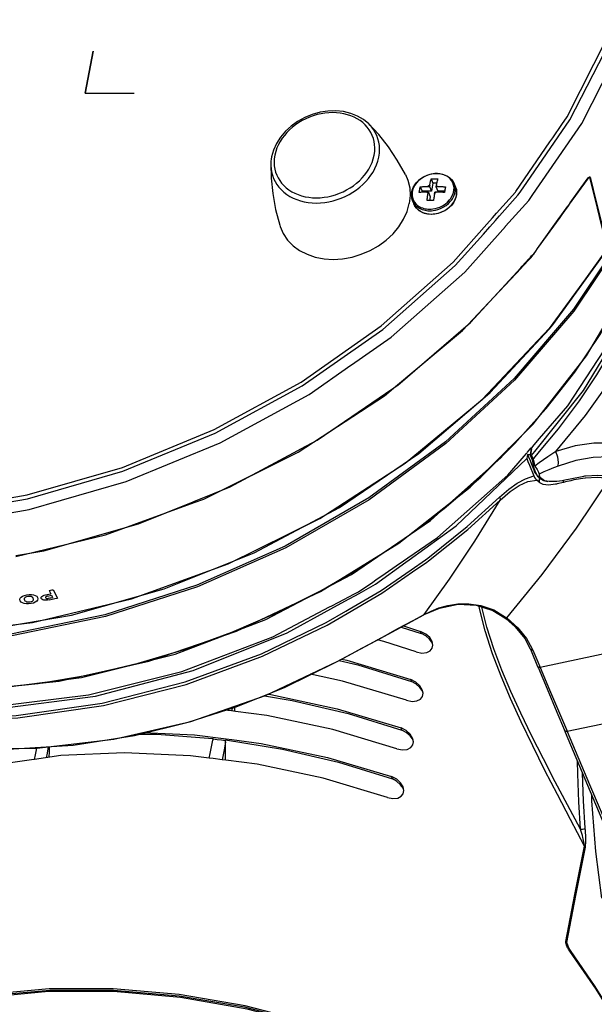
# Model space of a CAD drawing. Extents: x 0 to 420, y 0 to 297.
# Tile 19 of 42: x 219 to 243, y 36 to 77. Entities that reach past the tile are written whole.
import ezdxf

# ---------------------------------------------------------------- set-up
doc = ezdxf.new("R2010")
doc.units = 0
doc.header["$LTSCALE"] = 23.1
doc.layers.get('0').update_dxf_attribs({"linetype": 'CONTINUOUS'})
doc.layers.add('02___PRT_ALL_AXES', color=7, linetype='CONTINUOUS')

msp = doc.modelspace()

# ---------------------------------------------------------------- linework, layer by layer
at = {"color": 4, "linetype": 'CONTINUOUS'}
for p, q in [((221.659, 73.605), (221.993, 75.335)), ((221.993, 75.335), (221.659, 73.605)), ((221.659, 73.605), (223.675, 73.604))]:
    msp.add_line(p, q, dxfattribs=at)
at = {"color": 7, "linetype": 'CONTINUOUS'}
for p, q in [((233.338, 72.333), (233.338, 72.333)), ((240.915, 71.764), (241.291, 72.312)), ((239.395, 69.549), (240.8, 71.596)), ((240.8, 71.596), (240.915, 71.764)), ((229.305, 70.698), (229.305, 70.698)), ((236.126, 70.293), (236.136, 70.294)), ((235.848, 69.811), (235.837, 69.756)), ((235.909, 70.068), (235.982, 69.889)), ((235.982, 69.889), (235.918, 69.558)), ((236.133, 69.889), (235.982, 69.889)), ((236.117, 69.811), (236.106, 69.756)), ((241.611, 69.026), (242.342, 70.04)), ((241.635, 69.078), (242.338, 70.059)), ((242.323, 70.04), (242.342, 70.04)), ((242.338, 70.059), (242.38, 70.115)), ((242.35, 70.05), (242.342, 70.04)), ((242.379, 70.088), (242.35, 70.05)), ((242.423, 70.147), (242.439, 70.15)), ((242.456, 70.113), (242.474, 70.113)), ((242.46, 70.069), (242.456, 70.084)), ((242.463, 70.133), (242.474, 70.113)), ((242.48, 70.09), (242.474, 70.113)), ((235.459, 69.737), (235.531, 69.558)), ((235.531, 69.558), (235.524, 69.518)), ((235.918, 69.558), (235.531, 69.558)), ((235.729, 69.526), (235.793, 69.526)), ((235.773, 69.756), (235.837, 69.756)), ((235.782, 69.471), (235.793, 69.526)), ((235.793, 69.526), (235.873, 69.327)), ((235.837, 69.756), (235.918, 69.558)), ((236.051, 69.47), (236.062, 69.525)), ((236.126, 69.525), (236.062, 69.525)), ((236.106, 69.756), (236.187, 69.558)), ((236.17, 69.756), (236.106, 69.756)), ((236.465, 69.557), (236.187, 69.558)), ((236.914, 69.731), (236.914, 69.731)), ((236.946, 69.62), (236.941, 69.641)), ((238.601, 68.65), (239.38, 69.527)), ((238.723, 68.542), (239.48, 69.39)), ((239.38, 69.527), (239.395, 69.549)), ((239.48, 69.39), (239.527, 69.459)), ((239.527, 69.459), (239.695, 69.702)), ((235.126, 69.363), (235.136, 69.295)), ((235.14, 69.169), (235.14, 69.169)), ((235.873, 69.327), (235.844, 69.176)), ((236.664, 69.198), (236.702, 69.25)), ((236.823, 69.077), (236.745, 68.976)), ((241.549, 68.959), (241.562, 68.976)), ((241.559, 68.953), (241.571, 68.97)), ((241.562, 68.976), (241.602, 69.032)), ((241.571, 68.97), (241.611, 69.026)), ((241.602, 69.032), (241.635, 69.078)), ((235.795, 68.614), (235.678, 68.636)), ((235.918, 68.607), (235.795, 68.614)), ((238.437, 68.466), (238.601, 68.65)), ((241.21, 68.485), (241.294, 68.603)), ((241.217, 68.48), (241.302, 68.597)), ((241.294, 68.603), (241.542, 68.949)), ((241.302, 68.597), (241.559, 68.953)), ((241.542, 68.949), (241.549, 68.959)), ((238.201, 68.2), (238.437, 68.466)), ((238.322, 68.093), (238.559, 68.358)), ((238.559, 68.358), (238.622, 68.429)), ((238.622, 68.429), (238.723, 68.542)), ((240.287, 67.196), (241.21, 68.485)), ((240.289, 67.194), (241.217, 68.48)), ((238.058, 67.796), (238.322, 68.093)), ((238.967, 68.108), (238.974, 68.116)), ((240.046, 66.891), (240.145, 66.998)), ((240.061, 66.878), (240.148, 66.998)), ((240.145, 66.998), (240.215, 67.096)), ((240.148, 66.998), (240.217, 67.094)), ((240.215, 67.096), (240.287, 67.196)), ((240.217, 67.094), (240.289, 67.194)), ((242.272, 65.955), (243.079, 67.062)), ((242.288, 65.943), (243.084, 67.042)), ((239.658, 66.469), (239.934, 66.769)), ((239.676, 66.452), (239.977, 66.773)), ((239.934, 66.769), (239.957, 66.793)), ((239.957, 66.793), (239.983, 66.821)), ((239.977, 66.773), (240.012, 66.81)), ((239.983, 66.821), (240.046, 66.891)), ((240.012, 66.81), (240.061, 66.878)), ((238.067, 64.738), (239.621, 66.394)), ((239.603, 66.408), (239.658, 66.469)), ((239.621, 66.394), (239.676, 66.452)), ((232.596, 62.386), (232.623, 62.405)), ((240.075, 59.031), (240.369, 59.369)), ((230.413, 58.87), (230.542, 58.939)), ((239.877, 58.803), (240.019, 58.966)), ((240.026, 58.96), (239.979, 58.715)), ((240.007, 58.678), (240.06, 58.954)), ((240.019, 58.966), (240.075, 59.031)), ((240.041, 58.672), (240.176, 58.84)), ((240.131, 58.547), (240.376, 58.84)), ((230.404, 58.799), (230.426, 58.813)), ((239.734, 58.638), (239.834, 58.753)), ((239.834, 58.753), (239.857, 58.78)), ((239.878, 58.715), (239.844, 58.542)), ((239.844, 58.542), (239.891, 58.427)), ((239.857, 58.78), (239.877, 58.803)), ((239.878, 58.715), (239.979, 58.715)), ((239.878, 58.715), (239.917, 58.619)), ((239.891, 58.427), (239.952, 58.276)), ((239.917, 58.619), (239.98, 58.463)), ((239.979, 58.715), (240.003, 58.654)), ((239.98, 58.463), (240.041, 58.312)), ((240.003, 58.654), (240.007, 58.678)), ((240.003, 58.654), (240.041, 58.672)), ((240.003, 58.654), (240.066, 58.498)), ((240.003, 58.654), (240.067, 58.498)), ((240.041, 58.672), (240.104, 58.515)), ((240.104, 58.515), (240.066, 58.498)), ((240.066, 58.498), (240.088, 58.426)), ((240.088, 58.426), (240.105, 58.338)), ((240.104, 58.515), (240.131, 58.547)), ((240.104, 58.515), (240.127, 58.444)), ((240.127, 58.444), (240.147, 58.358)), ((239.952, 58.276), (240.132, 57.833)), ((240.041, 58.312), (240.165, 58.006)), ((240.14, 58.171), (240.105, 58.338)), ((240.188, 58.023), (240.14, 58.171)), ((240.147, 58.358), (240.149, 58.345)), ((240.149, 58.345), (240.162, 58.262)), ((240.162, 58.262), (240.172, 58.246)), ((240.172, 58.246), (240.182, 58.23)), ((240.249, 57.898), (240.188, 58.023)), ((240.165, 58.006), (240.196, 58.006)), ((240.196, 57.947), (240.165, 58.006)), ((240.233, 57.902), (240.196, 57.947)), ((240.22, 57.697), (240.248, 57.669)), ((240.248, 57.669), (240.258, 57.659)), ((240.32, 57.797), (240.249, 57.898)), ((240.31, 57.611), (240.258, 57.659)), ((240.329, 57.802), (240.32, 57.797)), ((240.328, 57.788), (240.32, 57.797)), ((240.334, 57.782), (240.328, 57.788)), ((240.34, 57.809), (240.329, 57.802)), ((240.348, 57.769), (240.334, 57.782)), ((240.363, 57.82), (240.34, 57.809)), ((240.366, 57.777), (240.348, 57.769)), ((240.348, 57.769), (240.376, 57.742)), ((240.35, 57.902), (240.353, 57.859)), ((240.353, 57.859), (240.363, 57.82)), ((240.363, 57.82), (240.373, 57.801)), ((240.387, 57.785), (240.366, 57.777)), ((240.373, 57.801), (240.378, 57.795)), ((240.376, 57.742), (240.405, 57.715)), ((240.376, 57.715), (240.376, 57.742)), ((240.377, 57.546), (240.376, 57.619)), ((240.378, 57.795), (240.387, 57.785)), ((240.387, 57.785), (240.424, 57.752)), ((240.46, 57.717), (240.405, 57.715)), ((240.405, 57.715), (240.528, 57.642)), ((240.424, 57.752), (240.432, 57.743)), ((240.432, 57.743), (240.46, 57.717)), ((240.46, 57.717), (240.578, 57.646)), ((240.528, 57.642), (240.717, 57.605)), ((240.578, 57.646), (240.761, 57.609)), ((240.761, 57.609), (241.005, 57.608)), ((241.005, 57.608), (241.078, 57.614)), ((241.078, 57.614), (241.3, 57.643)), ((241.3, 57.643), (241.413, 57.667)), ((241.413, 57.667), (241.635, 57.714)), ((241.655, 57.633), (241.437, 57.58)), ((241.635, 57.714), (242.2, 57.821)), ((241.789, 57.666), (241.655, 57.633)), ((242.25, 57.737), (241.789, 57.666)), ((242.2, 57.821), (242.239, 57.826)), ((242.239, 57.826), (242.26, 57.829)), ((242.265, 57.738), (242.25, 57.737)), ((241.07, 57.494), (241.025, 57.484)), ((241.104, 57.502), (241.07, 57.494)), ((241.357, 57.561), (241.104, 57.502)), ((241.437, 57.58), (241.357, 57.561)), ((226.107, 56.765), (226.136, 56.777)), ((234.765, 54.327), (234.95, 54.454)), ((234.86, 54.269), (235.006, 54.376)), ((235.08, 53.962), (235.674, 54.372)), ((235.674, 54.372), (235.772, 54.441)), ((234.009, 53.807), (234.462, 54.119)), ((234.462, 54.119), (234.765, 54.327)), ((235.143, 53.871), (235.736, 54.282)), ((235.736, 54.282), (235.8, 54.326)), ((233.625, 53.542), (234.009, 53.807)), ((232.921, 53.058), (233.499, 53.456)), ((233.499, 53.456), (233.625, 53.542)), ((220.174, 53.105), (220.238, 52.976)), ((220.269, 52.913), (220.314, 52.823)), ((220.345, 53.142), (220.516, 52.797)), ((232.314, 52.739), (232.728, 52.956)), ((232.35, 52.666), (232.937, 52.99)), ((231.724, 52.43), (231.813, 52.477)), ((231.769, 52.346), (232.35, 52.666)), ((231.813, 52.477), (232.074, 52.613)), ((232.074, 52.613), (232.314, 52.739)), ((232.396, 52.258), (232.537, 52.341)), ((235.598, 52.109), (235.614, 52.118)), ((235.614, 52.118), (235.6, 52.106)), ((235.6, 52.106), (235.616, 52.113)), ((235.6, 52.106), (235.6, 52.106)), ((238.947, 51.978), (238.947, 51.978)), ((238.947, 51.978), (238.991, 51.94)), ((238.968, 52.012), (239.024, 51.978)), ((234.67, 51.6), (235.502, 51.341)), ((234.766, 51.652), (235.469, 51.424)), ((248.697, 51.723), (240.403, 49.934)), ((235.502, 51.341), (235.469, 51.424)), ((235.978, 50.858), (235.946, 51.005)), ((240.057, 50.734), (240.1, 50.655)), ((239.99, 50.698), (239.99, 50.698)), ((239.99, 50.698), (240.022, 50.622)), ((240.022, 50.622), (240.293, 49.977)), ((240.1, 50.655), (240.302, 50.174)), ((232.042, 50.184), (232.041, 50.18)), ((232.041, 50.18), (232.041, 50.18)), ((240.293, 49.977), (240.293, 49.977)), ((240.293, 49.977), (240.325, 49.901)), ((240.302, 50.174), (240.371, 50.01)), ((240.371, 50.01), (240.403, 49.934)), ((235.1, 49.353), (235.065, 49.44)), ((235.575, 48.873), (235.543, 49.021)), ((249.799, 49.007), (241.51, 47.305)), ((227.722, 48.304), (227.691, 48.143)), ((227.824, 48.126), (227.827, 48.34)), ((227.686, 48.143), (227.376, 48.183)), ((227.845, 48.123), (227.686, 48.143)), ((234.702, 47.355), (234.666, 47.446)), ((241.399, 47.349), (241.399, 47.349)), ((241.399, 47.349), (241.431, 47.273)), ((241.478, 47.382), (241.51, 47.305)), ((226.914, 46.939), (226.923, 46.991)), ((226.915, 47.012), (226.923, 46.991)), ((227.443, 46.929), (227.444, 46.95)), ((227.458, 46.996), (227.694, 46.966)), ((235.176, 46.876), (235.144, 47.026)), ((219.571, 46.149), (219.545, 46.146)), ((220.023, 46.213), (219.571, 46.149)), ((226.923, 46.18), (226.765, 46.201)), ((227.294, 46.133), (226.923, 46.18)), ((227.452, 46.113), (227.294, 46.133)), ((234.309, 45.346), (234.271, 45.441)), ((241.534, 38.501), (241.492, 38.606)), ((241.517, 38.494), (241.517, 38.494)), ((241.596, 38.35), (241.534, 38.501)), ((241.565, 38.324), (241.545, 38.357)), ((241.62, 38.314), (241.62, 38.314)), ((241.647, 38.276), (241.62, 38.314)), ((241.827, 38.015), (241.647, 38.276))]:
    msp.add_line(p, q, dxfattribs=at)
for points in [[(239.695, 69.702), (241.624, 72.499), (243.287, 75.761), (243.499, 76.381)], [(240.094, 69.427), (242.109, 72.35), (243.803, 75.674), (244.116, 76.589)], [(241.291, 72.312), (241.508, 72.629), (243.155, 75.882), (243.407, 76.627)], [(246.757, 75.759), (246.508, 74.499), (245.916, 72.379), (244.993, 70.006), (243.651, 67.411), (241.778, 64.617), (239.932, 62.463)], [(233.338, 72.333), (233.123, 72.511), (232.874, 72.657), (232.596, 72.768), (232.297, 72.84), (231.981, 72.872), (231.657, 72.863), (231.33, 72.813), (231.009, 72.725), (230.699, 72.599), (230.408, 72.438), (230.14, 72.246), (229.902, 72.027), (229.699, 71.786), (229.534, 71.526), (229.413, 71.255), (229.336, 70.978)], [(233.559, 71.041), (233.581, 71.196), (233.587, 71.341), (233.579, 71.479), (233.558, 71.611), (233.526, 71.738), (233.481, 71.86), (233.424, 71.978), (233.356, 72.09), (233.277, 72.196), (233.187, 72.295), (233.087, 72.387), (232.978, 72.47), (232.86, 72.545), (232.733, 72.611), (232.6, 72.667), (232.46, 72.713), (232.314, 72.75), (232.164, 72.776), (232.009, 72.792), (231.852, 72.797), (231.693, 72.792), (231.532, 72.776), (231.371, 72.75), (231.212, 72.714), (231.054, 72.668), (230.899, 72.611), (230.747, 72.546), (230.6, 72.471), (230.459, 72.388), (230.324, 72.297), (230.196, 72.198), (230.075, 72.092), (229.964, 71.98), (229.862, 71.862), (229.77, 71.74), (229.688, 71.613), (229.617, 71.482), (229.556, 71.344), (229.505, 71.198), (229.468, 71.044)], [(234.847, 70.254), (234.514, 70.843), (234.145, 71.393), (233.749, 71.893), (233.338, 72.333)], [(233.38, 72.287), (233.351, 72.32), (233.338, 72.333)], [(233.752, 70.966), (233.776, 71.133), (233.782, 71.29), (233.774, 71.439), (233.752, 71.581), (233.716, 71.718), (233.668, 71.85), (233.607, 71.978), (233.533, 72.099), (233.448, 72.213), (233.38, 72.287)], [(229.468, 71.044), (229.446, 70.889), (229.44, 70.744), (229.448, 70.606), (229.468, 70.474), (229.501, 70.347), (229.546, 70.225), (229.602, 70.107), (229.671, 69.995), (229.75, 69.889), (229.84, 69.79), (229.94, 69.698), (230.049, 69.615), (230.167, 69.54), (230.293, 69.474), (230.427, 69.418), (230.567, 69.372), (230.712, 69.335), (230.863, 69.309), (231.017, 69.293), (231.175, 69.288), (231.334, 69.293), (231.495, 69.309), (231.655, 69.335), (231.815, 69.371), (231.973, 69.417), (232.128, 69.474), (232.28, 69.539), (232.426, 69.614), (232.568, 69.697), (232.703, 69.788), (232.831, 69.887), (232.951, 69.993), (233.063, 70.105), (233.165, 70.223), (233.257, 70.345), (233.338, 70.472), (233.41, 70.603), (233.471, 70.741), (233.521, 70.887), (233.559, 71.041)], [(229.336, 70.978), (229.32, 70.884), (229.31, 70.791), (229.305, 70.698)], [(229.305, 70.698), (229.316, 70.096), (229.38, 69.461), (229.499, 68.81), (229.67, 68.155)], [(229.305, 70.698), (229.305, 70.645), (229.307, 70.61)], [(229.307, 70.61), (229.314, 70.496), (229.336, 70.354), (229.371, 70.217), (229.419, 70.085), (229.481, 69.957), (229.554, 69.836), (229.64, 69.722), (229.737, 69.615), (229.845, 69.516), (229.963, 69.426), (230.09, 69.345), (230.226, 69.274), (230.371, 69.214), (230.522, 69.163), (230.679, 69.124), (230.841, 69.096), (231.008, 69.079), (231.178, 69.073), (231.35, 69.078), (231.523, 69.095), (231.697, 69.124), (231.869, 69.163), (232.04, 69.213), (232.207, 69.274), (232.371, 69.344), (232.53, 69.425), (232.682, 69.515), (232.828, 69.613), (232.966, 69.72), (233.096, 69.834), (233.216, 69.955), (233.327, 70.083), (233.426, 70.215), (233.514, 70.351), (233.591, 70.493), (233.657, 70.642), (233.712, 70.799), (233.752, 70.966)], [(234.847, 70.254), (234.949, 70.014), (235.023, 69.705), (235.042, 69.384), (235.006, 69.055)], [(235.14, 69.169), (235.108, 69.272), (235.095, 69.381), (235.101, 69.493), (235.126, 69.606), (235.169, 69.717), (235.23, 69.824), (235.308, 69.924), (235.401, 70.016), (235.506, 70.097), (235.621, 70.166), (235.744, 70.221), (235.873, 70.261), (236.005, 70.286), (236.126, 70.293)], [(236.127, 70.286), (236.062, 70.284), (235.987, 70.276), (235.902, 70.261), (235.807, 70.236), (235.703, 70.198), (235.595, 70.144), (235.487, 70.076), (235.39, 69.996), (235.306, 69.908), (235.236, 69.812), (235.181, 69.711), (235.143, 69.606), (235.123, 69.501), (235.121, 69.396), (235.126, 69.363)], [(236.702, 69.25), (236.734, 69.294), (236.789, 69.396), (236.827, 69.5), (236.847, 69.606), (236.85, 69.71), (236.834, 69.811), (236.801, 69.907), (236.751, 69.995), (236.687, 70.073), (236.62, 70.132), (236.551, 70.178), (236.485, 70.212), (236.423, 70.237), (236.364, 70.255), (236.307, 70.268), (236.254, 70.277), (236.205, 70.282), (236.162, 70.285), (236.127, 70.286)], [(236.136, 70.294), (236.258, 70.286), (236.376, 70.264), (236.486, 70.227), (236.586, 70.177), (236.675, 70.115), (236.751, 70.041), (236.813, 69.958), (236.859, 69.866)], [(240.018, 59.904), (240.644, 60.601), (241.821, 62.105), (242.875, 63.662), (243.8, 65.264), (244.59, 66.9), (245.241, 68.56), (245.751, 70.243)], [(240.047, 59.895), (240.11, 59.958), (242.306, 62.773), (244.063, 65.761), (245.345, 68.861), (245.71, 70.329)], [(240.376, 58.84), (241.15, 59.765), (242.015, 60.925), (242.734, 61.999), (243.335, 62.995), (243.836, 63.913), (244.251, 64.753), (244.598, 65.523), (244.889, 66.233), (245.133, 66.886), (245.339, 67.487), (245.514, 68.051), (245.682, 68.644), (245.835, 69.247), (245.967, 69.84), (246.04, 70.218)], [(235.848, 69.811), (235.808, 69.786), (235.773, 69.756)], [(235.848, 69.811), (235.855, 69.846), (235.862, 69.881), (235.869, 69.914), (235.877, 69.947), (235.885, 69.979), (235.893, 70.009), (235.901, 70.039), (235.909, 70.068)], [(235.909, 70.068), (235.954, 70.069), (235.998, 70.07), (236.043, 70.07)], [(236.043, 70.07), (236.088, 70.07), (236.133, 70.069), (236.178, 70.068)], [(236.178, 70.068), (236.17, 70.039), (236.162, 70.009), (236.154, 69.978), (236.146, 69.947), (236.138, 69.914), (236.131, 69.88), (236.124, 69.846), (236.117, 69.811)], [(236.117, 69.811), (236.147, 69.786), (236.17, 69.756)], [(236.754, 69.211), (236.781, 69.248), (236.838, 69.353), (236.877, 69.462), (236.898, 69.573), (236.901, 69.681), (236.885, 69.787), (236.859, 69.866)], [(240.176, 58.84), (242.178, 61.346), (243.908, 64.189), (245.196, 67.143), (246.009, 70.119)], [(240.369, 59.369), (241.535, 60.712), (243.536, 63.776), (245.017, 66.985), (245.911, 70.145)], [(242.427, 70.115), (242.414, 70.113), (242.379, 70.088)], [(242.38, 70.115), (242.382, 70.118), (242.423, 70.147)], [(242.456, 70.084), (242.441, 70.111), (242.427, 70.115)], [(242.439, 70.15), (242.455, 70.145), (242.463, 70.133)], [(243.145, 67.305), (242.916, 68.229), (242.687, 69.155), (242.46, 70.069)], [(243.163, 67.334), (242.934, 68.257), (242.705, 69.183), (242.48, 70.09)], [(235.414, 69.506), (235.42, 69.536), (235.425, 69.565), (235.43, 69.595), (235.436, 69.624), (235.441, 69.652), (235.447, 69.681), (235.453, 69.709), (235.459, 69.737)], [(235.729, 69.526), (235.702, 69.526), (235.674, 69.525), (235.647, 69.525), (235.621, 69.524), (235.596, 69.523), (235.571, 69.521), (235.547, 69.52), (235.522, 69.518), (235.495, 69.515), (235.468, 69.513), (235.441, 69.509), (235.414, 69.506)], [(235.459, 69.737), (235.485, 69.74), (235.513, 69.743), (235.54, 69.746), (235.567, 69.748), (235.592, 69.75), (235.616, 69.752), (235.641, 69.753), (235.666, 69.754), (235.692, 69.755), (235.719, 69.756), (235.746, 69.756), (235.773, 69.756)], [(235.729, 69.526), (235.752, 69.496), (235.782, 69.471)], [(235.737, 69.174), (235.741, 69.213), (235.746, 69.251), (235.751, 69.288), (235.757, 69.325), (235.763, 69.362), (235.769, 69.399), (235.775, 69.435), (235.782, 69.471)], [(236.051, 69.47), (236.044, 69.435), (236.038, 69.399), (236.032, 69.362), (236.026, 69.325), (236.02, 69.288), (236.015, 69.251), (236.01, 69.213), (236.006, 69.174)], [(236.126, 69.525), (236.091, 69.495), (236.051, 69.47)], [(236.456, 69.505), (236.427, 69.509), (236.397, 69.512), (236.367, 69.515), (236.339, 69.517), (236.312, 69.519), (236.286, 69.521), (236.261, 69.522), (236.235, 69.523), (236.208, 69.524), (236.18, 69.525), (236.153, 69.525), (236.126, 69.525)], [(236.17, 69.756), (236.197, 69.756), (236.225, 69.755), (236.253, 69.755), (236.28, 69.754), (236.306, 69.753), (236.331, 69.751), (236.357, 69.75), (236.384, 69.748), (236.412, 69.745), (236.442, 69.743), (236.472, 69.739), (236.501, 69.736)], [(236.501, 69.736), (236.495, 69.708), (236.489, 69.68), (236.483, 69.652), (236.477, 69.623), (236.472, 69.594), (236.467, 69.565), (236.461, 69.535), (236.456, 69.505)], [(236.914, 69.731), (236.945, 69.628), (236.958, 69.519), (236.953, 69.408), (236.928, 69.295), (236.884, 69.184), (236.823, 69.077)], [(236.857, 69.149), (236.887, 69.206), (236.911, 69.264), (236.931, 69.323), (236.945, 69.382), (236.953, 69.441), (236.957, 69.5), (236.955, 69.546)], [(236.941, 69.641), (236.934, 69.671), (236.916, 69.725), (236.914, 69.731)], [(236.955, 69.546), (236.955, 69.558), (236.947, 69.615), (236.946, 69.62)], [(238.974, 68.116), (239.924, 69.182), (240.094, 69.427)], [(229.67, 68.155), (229.688, 68.101), (229.816, 67.812), (229.995, 67.549), (230.221, 67.316), (230.49, 67.118), (230.796, 66.96), (231.133, 66.845), (231.495, 66.775), (231.873, 66.751), (232.26, 66.774), (232.648, 66.844), (233.03, 66.959), (233.397, 67.116), (233.742, 67.313), (234.058, 67.546), (234.339, 67.809), (234.578, 68.098), (234.772, 68.406), (234.916, 68.727), (235.006, 69.055)], [(235.136, 69.295), (235.169, 69.199), (235.219, 69.111), (235.283, 69.034), (235.351, 68.974), (235.419, 68.928), (235.485, 68.894), (235.547, 68.869)], [(235.14, 69.169), (235.149, 69.149), (235.201, 69.056), (235.267, 68.976), (235.338, 68.914), (235.409, 68.866), (235.478, 68.831), (235.543, 68.805), (235.604, 68.786), (235.663, 68.772), (235.719, 68.763), (235.77, 68.757), (235.815, 68.755), (235.852, 68.754)], [(235.678, 68.636), (235.568, 68.673), (235.468, 68.723), (235.379, 68.786), (235.303, 68.86), (235.241, 68.943), (235.195, 69.034)], [(235.195, 69.034), (235.215, 68.989), (235.244, 68.939), (235.277, 68.893), (235.315, 68.849), (235.357, 68.808), (235.404, 68.771), (235.454, 68.737), (235.508, 68.707), (235.565, 68.682), (235.625, 68.66), (235.689, 68.643), (235.756, 68.63), (235.829, 68.622), (235.907, 68.619)], [(235.87, 69.176), (235.825, 69.176), (235.781, 69.176), (235.737, 69.174)], [(235.844, 68.82), (235.908, 68.823), (235.983, 68.83), (236.068, 68.845), (236.163, 68.87), (236.267, 68.908), (236.376, 68.962), (236.483, 69.03), (236.58, 69.11), (236.664, 69.198)], [(235.852, 68.754), (235.919, 68.756), (235.997, 68.764), (236.086, 68.78), (236.185, 68.806), (236.293, 68.846), (236.407, 68.901), (236.519, 68.973), (236.62, 69.056), (236.708, 69.148), (236.754, 69.211)], [(236.006, 69.174), (235.961, 69.175), (235.915, 69.176), (235.87, 69.176)], [(235.907, 68.619), (235.986, 68.622), (236.061, 68.63), (236.134, 68.643), (236.204, 68.66), (236.272, 68.681), (236.339, 68.707), (236.405, 68.737), (236.468, 68.77), (236.529, 68.807), (236.587, 68.848), (236.642, 68.892), (236.693, 68.938), (236.741, 68.988)], [(236.745, 68.976), (236.653, 68.884), (236.548, 68.803), (236.432, 68.734), (236.309, 68.679), (236.18, 68.639), (236.049, 68.615), (235.918, 68.607)], [(236.741, 68.988), (236.784, 69.04), (236.823, 69.094), (236.857, 69.149)], [(235.547, 68.869), (235.606, 68.851), (235.663, 68.838), (235.716, 68.829), (235.765, 68.824), (235.808, 68.821), (235.844, 68.82)], [(189.927, 66.667), (191.875, 64.036), (194.28, 61.719), (197.098, 59.76), (200.276, 58.195), (203.753, 57.055), (207.463, 56.362), (211.335, 56.127), (215.298, 56.356), (219.275, 57.045), (223.191, 58.18), (226.972, 59.739), (230.547, 61.694), (233.847, 64.007), (236.81, 66.635), (238.201, 68.2)], [(241.046, 58.838), (242.26, 60.317), (243.229, 61.665), (244.006, 62.893), (244.628, 64.004), (245.122, 65.001), (245.519, 65.903), (245.837, 66.718), (246.093, 67.461), (246.321, 68.212), (246.369, 68.398)], [(196.076, 60.262), (197.024, 59.605), (200.216, 58.038), (203.706, 56.897), (207.43, 56.202), (211.316, 55.967), (215.293, 56.197), (219.284, 56.886), (223.214, 58.022), (227.01, 59.584), (230.6, 61.542), (233.915, 63.859), (236.894, 66.492), (238.058, 67.796)], [(232.623, 62.405), (234.255, 63.546), (237.29, 66.228), (238.967, 68.108)], [(243.268, 66.936), (241.768, 64.698), (240.947, 63.74)], [(234.335, 61.433), (234.533, 61.569), (237.528, 64.151), (239.603, 66.408)], [(240.773, 63.901), (240.777, 63.905), (242.272, 65.955)], [(240.775, 63.896), (240.919, 64.051), (242.288, 65.943)], [(234.351, 61.439), (237.204, 63.818), (238.067, 64.738)], [(240.947, 63.74), (239.323, 61.846), (236.494, 59.236), (233.337, 56.92), (229.9, 54.934), (226.258, 53.321), (222.462, 52.103), (218.597, 51.308), (214.716, 50.948), (210.906, 51.029), (207.22, 51.552), (203.741, 52.503), (200.516, 53.871), (197.619, 55.624), (197.431, 55.781)], [(236.1, 59.399), (238.01, 60.98), (240.773, 63.901)], [(238.039, 61.011), (238.337, 61.267), (240.775, 63.896)], [(195.312, 60.145), (196.664, 59.209), (199.915, 57.612), (203.472, 56.449), (207.267, 55.741), (211.227, 55.502), (215.279, 55.736), (219.346, 56.439), (223.351, 57.597), (227.219, 59.189), (230.877, 61.184), (232.596, 62.386)], [(239.932, 62.463), (239.336, 61.769), (236.51, 59.162), (233.357, 56.849), (229.924, 54.865), (226.286, 53.253), (222.495, 52.037), (218.634, 51.244), (214.757, 50.883), (210.952, 50.965), (207.27, 51.486), (203.795, 52.437), (200.574, 53.803), (197.68, 55.554), (197.408, 55.752)], [(230.426, 58.813), (233.979, 61.129), (234.351, 61.439)], [(230.542, 58.939), (231.215, 59.299), (234.335, 61.433)], [(197.529, 55.933), (199.39, 54.683), (202.522, 53.186), (205.926, 52.1), (209.558, 51.437), (213.339, 51.214), (217.205, 51.432), (221.092, 52.089), (224.915, 53.171), (228.624, 54.663), (232.132, 56.53), (235.396, 58.748), (238.039, 61.011)], [(200.466, 53.501), (200.961, 53.148), (202.427, 52.224), (203.991, 51.406), (205.634, 50.704), (207.352, 50.119), (209.187, 49.641), (211.157, 49.279), (213.234, 49.053), (215.38, 48.976), (217.555, 49.05), (219.718, 49.274), (221.827, 49.633), (223.846, 50.108), (225.79, 50.691), (227.703, 51.39), (229.584, 52.206), (231.406, 53.128), (233.162, 54.153), (234.844, 55.275), (236.442, 56.488), (237.947, 57.784), (239.35, 59.158), (240.018, 59.904)], [(200.466, 53.501), (203.226, 51.784), (206.307, 50.452), (209.653, 49.53), (213.192, 49.039), (216.86, 48.988), (220.58, 49.378), (224.284, 50.199), (227.897, 51.437), (231.351, 53.067), (234.579, 55.057), (237.517, 57.368), (240.047, 59.895)], [(197.51, 55.918), (200.266, 54.22), (203.682, 52.774), (207.389, 51.792), (211.312, 51.294), (215.372, 51.292), (219.487, 51.784), (223.572, 52.76), (227.546, 54.202), (231.327, 56.079), (234.838, 58.354), (236.1, 59.399)], [(226.136, 56.777), (227.634, 57.383), (230.413, 58.87)], [(236.306, 56.377), (238.774, 58.569), (239.127, 58.976)], [(241.046, 58.838), (240.883, 58.728), (240.714, 58.612), (240.539, 58.49), (240.362, 58.362), (240.182, 58.23)], [(243.996, 59.082), (243.339, 59.174), (242.613, 59.172), (241.841, 59.062), (241.046, 58.838)], [(241.141, 58.232), (241.152, 58.394), (241.119, 58.607), (241.046, 58.838)], [(226.147, 56.729), (226.551, 56.876), (230.404, 58.799)], [(234.95, 54.454), (236.165, 55.291), (239.06, 57.862), (239.734, 58.638)], [(235.006, 54.376), (236.932, 55.778), (239.844, 58.542)], [(243.817, 58.559), (243.229, 58.616), (242.574, 58.587), (241.871, 58.46), (241.141, 58.232)], [(240.105, 58.338), (240.126, 58.297), (240.162, 58.262)], [(240.182, 58.23), (240.275, 58.092), (240.332, 57.982), (240.35, 57.902)], [(241.141, 58.232), (240.948, 58.158), (240.751, 58.078), (240.55, 57.992), (240.35, 57.902)], [(238.728, 56.947), (239.101, 57.278), (239.452, 57.53), (239.792, 57.714), (240.132, 57.833)], [(238.749, 56.827), (239.155, 57.184), (239.53, 57.434), (239.893, 57.594), (240.258, 57.659)], [(239.024, 51.978), (240.484, 53.766), (241.896, 55.681), (243.273, 57.723)], [(240.132, 57.833), (240.168, 57.763), (240.21, 57.706), (240.22, 57.697)], [(240.377, 57.546), (240.317, 57.605), (240.31, 57.611)], [(240.376, 57.619), (240.376, 57.692), (240.376, 57.715)], [(241.357, 57.561), (241.361, 57.637), (241.362, 57.656)], [(242.26, 57.829), (242.773, 57.862), (242.964, 57.849)], [(243.273, 57.723), (242.745, 57.762), (242.265, 57.738)], [(241.025, 57.484), (240.738, 57.453), (240.515, 57.474), (240.377, 57.546)], [(235.614, 52.118), (236.666, 53.572), (237.708, 55.141), (238.749, 56.827)], [(235.772, 54.441), (237.395, 55.738), (238.728, 56.947)], [(235.8, 54.326), (237.419, 55.621), (238.749, 56.827)], [(238.728, 56.947), (238.744, 56.9), (238.751, 56.86), (238.749, 56.827)], [(218.799, 54.509), (222.499, 55.398), (226.147, 56.729)], [(218.806, 54.551), (219.951, 54.745), (223.856, 55.856), (226.107, 56.765)], [(217.25, 49.029), (217.609, 49.029), (221.501, 49.517), (225.359, 50.484), (229.096, 51.909), (232.629, 53.761), (235.879, 55.997), (236.306, 56.377)], [(232.537, 52.341), (233.843, 53.106), (235.08, 53.962)], [(232.937, 52.99), (233.616, 53.364), (234.86, 54.269)], [(232.453, 52.161), (233.875, 52.994), (235.143, 53.871)], [(200.407, 53.385), (203.272, 51.376), (206.549, 49.824), (210.159, 48.767), (214.015, 48.231), (218.021, 48.228), (222.083, 48.76), (226.1, 49.811), (229.976, 51.359), (231.769, 52.346)], [(218.979, 52.684), (218.965, 52.738), (218.978, 52.789), (219.018, 52.837)], [(219.018, 52.837), (219.078, 52.877), (219.154, 52.908), (219.249, 52.932)], [(219.167, 52.804), (219.152, 52.777), (219.149, 52.747), (219.16, 52.716)], [(219.286, 52.858), (219.235, 52.845), (219.195, 52.827), (219.167, 52.804)], [(219.249, 52.932), (219.35, 52.945), (219.442, 52.945), (219.527, 52.933)], [(219.432, 52.854), (219.388, 52.863), (219.339, 52.864), (219.286, 52.858)], [(219.519, 52.783), (219.499, 52.813), (219.47, 52.837), (219.432, 52.854)], [(219.511, 52.695), (219.526, 52.722), (219.529, 52.752), (219.519, 52.783)], [(219.527, 52.933), (219.604, 52.907), (219.662, 52.869), (219.7, 52.818)], [(219.7, 52.818), (219.714, 52.763), (219.701, 52.711), (219.661, 52.662)], [(219.847, 52.776), (219.84, 52.806), (219.85, 52.836), (219.877, 52.866)], [(219.962, 52.712), (219.909, 52.725), (219.871, 52.747), (219.847, 52.776)], [(219.877, 52.866), (219.916, 52.893), (219.965, 52.915), (220.025, 52.931)], [(220.025, 52.931), (220.096, 52.946), (220.167, 52.961), (220.238, 52.976)], [(220.042, 52.851), (220.03, 52.838), (220.025, 52.825), (220.028, 52.812)], [(220.028, 52.812), (220.037, 52.8), (220.052, 52.791), (220.071, 52.785)], [(220.112, 52.88), (220.084, 52.872), (220.06, 52.863), (220.042, 52.851)], [(220.071, 52.785), (220.096, 52.783), (220.123, 52.784), (220.153, 52.789)], [(220.112, 52.88), (220.164, 52.891), (220.217, 52.902), (220.269, 52.913)], [(220.153, 52.789), (220.206, 52.8), (220.26, 52.812), (220.314, 52.823)], [(220.174, 53.105), (220.231, 53.117), (220.288, 53.13), (220.345, 53.142)], [(220.181, 52.725), (220.293, 52.749), (220.405, 52.773), (220.516, 52.797)], [(232.728, 52.956), (232.915, 53.054), (232.921, 53.058)], [(208.048, 49.461), (210.352, 48.818), (214.055, 48.325), (217.895, 48.322), (221.788, 48.81), (225.645, 49.777), (229.382, 51.203), (231.724, 52.43)], [(219.152, 52.567), (219.075, 52.594), (219.017, 52.633), (218.979, 52.684)], [(219.43, 52.567), (219.329, 52.554), (219.237, 52.554), (219.152, 52.567)], [(219.16, 52.716), (219.179, 52.687), (219.209, 52.663), (219.246, 52.646)], [(219.246, 52.646), (219.29, 52.637), (219.339, 52.635), (219.392, 52.642)], [(219.392, 52.642), (219.443, 52.655), (219.483, 52.673), (219.511, 52.695)], [(219.661, 52.662), (219.602, 52.622), (219.525, 52.59), (219.43, 52.567)], [(220.181, 52.725), (220.102, 52.712), (220.028, 52.708), (219.962, 52.712)], [(235.614, 52.118), (235.901, 52.26), (236.226, 52.388), (236.593, 52.49), (237.004, 52.554), (237.458, 52.561), (237.955, 52.488), (238.483, 52.305), (238.968, 52.012)], [(235.616, 52.113), (236.248, 52.386), (237.026, 52.54), (237.763, 52.501), (238.446, 52.282), (238.947, 51.978)], [(242.224, 42.577), (241.647, 43.673), (241.105, 44.708), (240.596, 45.697), (240.09, 46.706), (239.612, 47.7), (239.179, 48.652), (238.788, 49.578), (238.438, 50.503), (238.133, 51.442), (237.896, 52.368), (237.88, 52.463)], [(242.063, 43.269), (241.523, 44.279), (241.02, 45.23), (240.528, 46.176), (240.046, 47.131), (239.598, 48.058), (239.192, 48.951), (238.823, 49.826), (238.491, 50.704), (238.203, 51.595), (237.992, 52.427)], [(204.988, 50.259), (205.548, 49.966), (208.598, 48.868), (211.868, 48.16), (215.293, 47.855), (218.821, 47.959), (222.352, 48.467), (225.773, 49.344), (228.918, 50.505), (231.585, 51.783), (232.396, 52.258)], [(208.005, 49.009), (208.682, 48.765), (211.945, 48.058), (215.364, 47.754), (218.884, 47.858), (222.407, 48.365), (225.822, 49.24), (228.96, 50.399), (231.621, 51.673), (232.453, 52.161)], [(232.041, 50.18), (232.807, 50.595), (233.804, 51.132), (234.791, 51.666), (235.6, 52.106)], [(232.042, 50.184), (232.266, 50.305), (232.508, 50.436), (232.772, 50.579), (233.058, 50.733), (233.37, 50.901), (233.704, 51.082), (234.054, 51.271), (234.417, 51.467), (234.797, 51.673), (235.196, 51.889), (235.598, 52.109)], [(239.024, 51.978), (238.981, 51.967), (238.947, 51.978)], [(238.991, 51.94), (239.35, 51.628), (239.76, 51.128), (239.99, 50.698)], [(239.024, 51.978), (239.48, 51.575), (239.841, 51.132), (240.057, 50.734)], [(235.946, 51.005), (235.848, 51.166), (235.685, 51.314), (235.469, 51.424)], [(235.962, 50.931), (235.846, 51.097), (235.682, 51.246), (235.503, 51.341)], [(235.295, 50.575), (233.959, 51.007), (233.704, 51.078)], [(235.295, 50.575), (235.526, 50.528), (235.724, 50.547), (235.868, 50.619), (235.953, 50.727), (235.978, 50.858)], [(240.1, 50.655), (240.048, 50.654), (240.006, 50.674), (239.99, 50.698)], [(207.912, 48.751), (208.242, 48.595), (209.805, 47.954), (211.545, 47.402), (213.571, 46.948), (215.925, 46.645), (218.491, 46.564), (221.157, 46.738), (223.685, 47.138), (225.893, 47.677), (227.877, 48.316), (229.87, 49.116), (232.042, 50.184)], [(207.912, 48.751), (210.591, 47.684), (213.479, 46.964), (216.522, 46.602), (219.663, 46.607), (222.844, 46.977), (226.006, 47.706), (229.091, 48.781), (232.041, 50.18)], [(232.117, 50.221), (232.886, 50.041), (235.1, 49.353)], [(232.22, 50.277), (232.43, 50.233), (235.065, 49.44)], [(240.403, 49.934), (240.352, 49.933), (240.31, 49.953), (240.293, 49.977)], [(240.325, 49.901), (240.68, 49.057), (241.083, 48.1), (241.399, 47.349)], [(240.403, 49.934), (240.788, 49.021), (241.156, 48.145), (241.478, 47.382)], [(234.894, 48.586), (232.258, 49.378), (230.942, 49.659)], [(235.543, 49.021), (235.445, 49.182), (235.281, 49.33), (235.065, 49.44)], [(235.559, 48.946), (235.443, 49.111), (235.279, 49.259), (235.1, 49.353)], [(229.047, 48.765), (230.181, 48.582), (232.488, 48.042), (234.702, 47.355)], [(229.195, 48.83), (229.307, 48.816), (232.03, 48.237), (234.666, 47.446)], [(234.894, 48.586), (235.123, 48.54), (235.322, 48.56), (235.465, 48.632), (235.549, 48.74), (235.575, 48.873)], [(234.496, 46.588), (231.86, 47.379), (229.137, 47.957), (227.845, 48.123)], [(223.736, 47.183), (224.61, 47.182), (226.915, 47.012)], [(224.051, 47.256), (226.159, 47.163), (227.458, 46.996)], [(235.144, 47.026), (235.046, 47.187), (234.882, 47.336), (234.666, 47.446)], [(235.16, 46.95), (235.043, 47.115), (234.881, 47.262), (234.702, 47.355)], [(241.51, 47.305), (241.458, 47.304), (241.416, 47.325), (241.399, 47.349)], [(241.431, 47.273), (243.162, 43.16), (244.822, 39.214), (245.106, 38.542)], [(241.51, 47.305), (242.43, 45.119), (243.262, 43.144), (244.014, 41.36), (244.695, 39.745), (245.313, 38.28), (245.877, 36.944), (246.014, 36.62)], [(220.138, 46.662), (220.087, 46.402), (220.052, 46.217)], [(220.181, 46.236), (220.185, 46.465), (220.188, 46.668)], [(226.77, 46.2), (226.808, 46.397), (226.861, 46.668), (226.914, 46.939)], [(226.915, 47.012), (226.914, 46.976), (226.914, 46.939)], [(226.923, 46.991), (227.1, 46.971), (227.276, 46.95), (227.441, 46.93)], [(227.443, 46.877), (227.39, 46.606), (227.337, 46.335), (227.298, 46.132)], [(227.431, 46.115), (227.435, 46.397), (227.443, 46.877)], [(227.443, 46.877), (227.443, 46.914), (227.443, 46.929)], [(227.444, 46.95), (229.788, 46.572), (232.094, 46.032), (234.309, 45.346)], [(227.694, 46.966), (228.909, 46.81), (231.633, 46.232), (234.271, 45.441)], [(234.496, 46.588), (234.725, 46.542), (234.923, 46.562), (235.066, 46.635), (235.15, 46.744), (235.176, 46.876)], [(219.571, 46.149), (219.608, 46.341), (219.66, 46.607)], [(226.765, 46.201), (225.991, 46.3), (223.276, 46.419), (220.657, 46.303), (220.023, 46.213)], [(219.545, 46.146), (218.192, 45.954), (215.937, 45.379), (213.94, 44.592)], [(234.103, 44.579), (231.465, 45.369), (228.741, 45.947), (227.452, 46.113)], [(242.063, 43.269), (241.99, 44.405), (241.943, 45.559), (241.935, 46.074)], [(234.749, 45.021), (234.651, 45.182), (234.487, 45.331), (234.271, 45.441)], [(242.256, 43.316), (242.183, 44.438), (242.137, 45.577), (242.137, 45.596)], [(234.766, 44.943), (234.648, 45.107), (234.486, 45.254), (234.309, 45.346)], [(234.103, 44.579), (234.332, 44.533), (234.529, 44.554), (234.672, 44.627), (234.756, 44.736), (234.782, 44.869), (234.749, 45.021)], [(242.508, 44.715), (242.516, 44.439), (242.675, 42.355), (242.92, 40.43)], [(242.063, 43.269), (242.146, 43.277), (242.215, 43.294), (242.256, 43.316)], [(242.224, 42.577), (242.221, 42.612), (242.215, 42.653), (242.207, 42.699), (242.196, 42.75), (242.184, 42.807), (242.169, 42.869), (242.153, 42.936), (242.134, 43.01), (242.113, 43.089), (242.09, 43.176), (242.063, 43.269)], [(242.258, 42.533), (242.265, 42.576), (242.27, 42.626), (242.274, 42.681), (242.276, 42.74), (242.277, 42.805), (242.277, 42.875), (242.275, 42.95), (242.272, 43.032), (242.268, 43.12), (242.263, 43.214), (242.256, 43.316)], [(241.457, 38.649), (241.829, 40.586), (242.224, 42.577)], [(241.492, 38.606), (241.864, 40.543), (242.258, 42.533)], [(242.224, 42.577), (242.239, 42.563), (242.251, 42.548), (242.258, 42.533)], [(241.462, 38.554), (241.457, 38.577), (241.455, 38.601), (241.454, 38.625), (241.457, 38.649)], [(241.457, 38.649), (241.472, 38.635), (241.484, 38.621), (241.492, 38.606)], [(241.485, 38.477), (241.475, 38.504), (241.468, 38.53), (241.462, 38.554)], [(241.517, 38.494), (241.515, 38.499), (241.507, 38.518), (241.502, 38.535), (241.497, 38.55), (241.494, 38.565), (241.492, 38.58), (241.491, 38.593), (241.492, 38.606)], [(241.545, 38.357), (241.527, 38.389), (241.511, 38.419), (241.497, 38.449), (241.485, 38.477)], [(241.548, 38.428), (241.536, 38.45), (241.525, 38.474), (241.517, 38.494)], [(241.62, 38.314), (241.604, 38.337), (241.589, 38.36), (241.575, 38.383), (241.561, 38.405), (241.548, 38.428)], [(241.613, 38.253), (241.588, 38.289), (241.565, 38.324)], [(241.613, 38.253), (241.626, 38.287), (241.622, 38.312), (241.62, 38.314)], [(244.849, 32.761), (244.33, 33.896), (243.607, 35.221), (242.702, 36.675), (241.613, 38.253)], [(244.87, 32.771), (244.347, 33.921), (243.601, 35.292), (242.667, 36.794), (241.827, 38.015)], [(234.929, 33.644), (233.602, 34.253), (231.033, 35.161), (228.335, 35.863), (225.584, 36.34), (222.826, 36.582), (220.144, 36.584), (217.582, 36.345), (215.216, 35.872), (213.085, 35.173), (211.741, 34.509)], [(241.501, 29.059), (241.298, 29.316), (239.751, 30.762), (237.888, 32.11), (235.758, 33.325), (233.398, 34.385), (230.873, 35.26), (228.225, 35.937), (225.53, 36.396), (222.831, 36.63), (220.204, 36.632), (217.693, 36.402), (215.368, 35.946), (213.269, 35.272), (211.751, 34.543)], [(243.401, 26.291), (242.594, 27.808), (241.388, 29.333), (239.831, 30.788), (237.959, 32.143), (235.814, 33.366), (233.444, 34.43), (230.901, 35.312), (228.242, 35.992), (225.527, 36.455), (222.816, 36.689), (220.171, 36.691), (217.649, 36.46), (215.307, 36.001), (213.198, 35.324), (211.818, 34.661)]]:
    msp.add_lwpolyline(points, dxfattribs=at)
at = {"layer": '02___PRT_ALL_AXES', "color": 7, "linetype": 'CONTINUOUS'}
for p, q in [((236.859, 69.866), (236.914, 69.731)), ((235.14, 69.169), (235.195, 69.034))]:
    msp.add_line(p, q, dxfattribs=at)

doc.saveas('drawing.dxf')
